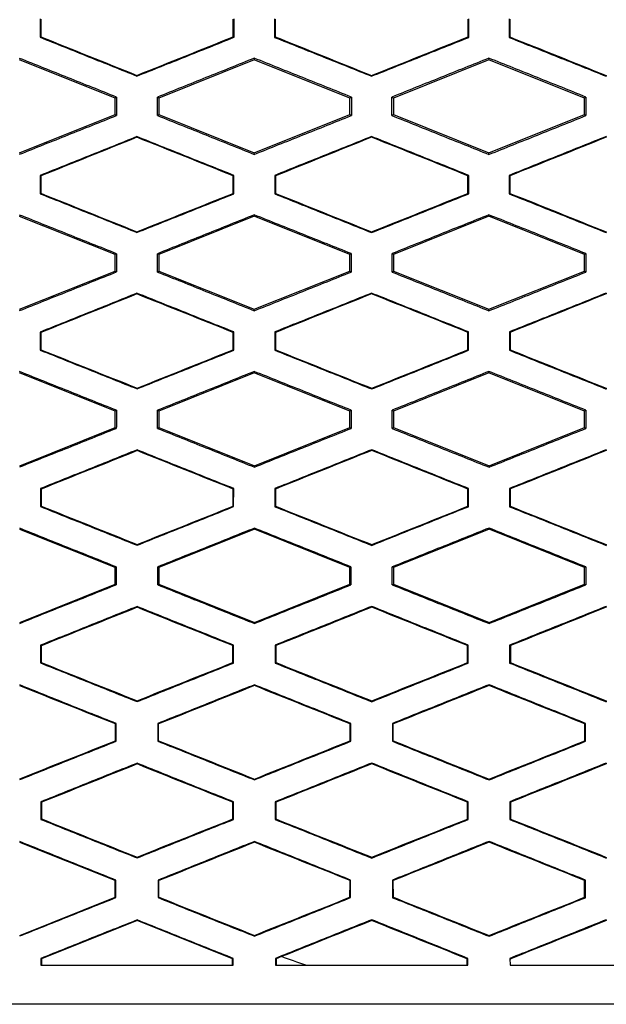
# Model space of a CAD drawing. Header units: millimetres. Extents: x 145 to 933, y -105 to 949.
# Tile 84 of 157: x 642.48 to 649.98, y 422.65 to 435.23. Entities that reach past the tile are written whole.
import ezdxf

# ---------------------------------------------------------------- set-up
doc = ezdxf.new("R2010")
doc.units = ezdxf.units.MM

msp = doc.modelspace()

# ---------------------------------------------------------------- linework, layer by layer
at = {"color": 7, "linetype": 'Continuous', "lineweight": 25}
for p, q in [((642.746, 435.241), (642.746, 435.007)), ((645.225, 435.006), (645.225, 435.243)), ((645.744, 435.243), (645.744, 435.005)), ((648.226, 435.005), (648.226, 435.243)), ((648.743, 435.243), (648.743, 435.005)), ((642.746, 435.007), (642.754, 435.013)), ((645.225, 435.006), (645.216, 435.012)), ((645.744, 435.005), (645.753, 435.011)), ((648.226, 435.005), (648.217, 435.011)), ((648.743, 435.005), (648.752, 435.011)), ((643.706, 434.23), (642.484, 434.718)), ((645.484, 434.719), (644.263, 434.23)), ((645.484, 434.739), (645.484, 434.719)), ((646.706, 434.23), (645.484, 434.719)), ((648.484, 434.719), (647.263, 434.23)), ((648.484, 434.74), (648.484, 434.719)), ((649.706, 434.23), (648.484, 434.719)), ((643.984, 434.511), (643.984, 434.52)), ((646.984, 434.509), (646.984, 434.518)), ((649.984, 434.518), (649.984, 434.509)), ((643.723, 434.242), (643.706, 434.23)), ((643.706, 434.018), (643.706, 434.23)), ((644.263, 434.23), (644.245, 434.242)), ((644.263, 434.23), (644.263, 434.018)), ((646.725, 434.243), (646.706, 434.23)), ((646.706, 434.018), (646.706, 434.23)), ((647.263, 434.23), (647.244, 434.243)), ((647.263, 434.23), (647.263, 434.018)), ((649.725, 434.243), (649.706, 434.23)), ((649.706, 434.018), (649.706, 434.23)), ((642.484, 433.53), (643.706, 434.018)), ((643.706, 434.018), (643.723, 434.007)), ((644.245, 434.006), (644.263, 434.018)), ((644.263, 434.018), (645.484, 433.53)), ((645.484, 433.53), (646.706, 434.018)), ((646.706, 434.018), (646.725, 434.006)), ((647.244, 434.006), (647.263, 434.018)), ((647.263, 434.018), (648.484, 433.53)), ((648.484, 433.53), (649.706, 434.018)), ((649.706, 434.018), (649.725, 434.005)), ((643.984, 433.737), (643.984, 433.728)), ((646.984, 433.738), (646.984, 433.729)), ((649.984, 433.739), (649.984, 433.73)), ((645.484, 433.51), (645.484, 433.53)), ((648.484, 433.509), (648.484, 433.53)), ((642.747, 433.241), (642.747, 433.007)), ((642.756, 433.235), (642.747, 433.241)), ((645.224, 433.242), (645.215, 433.236)), ((645.224, 433.006), (645.224, 433.242)), ((645.745, 433.242), (645.745, 433.006)), ((645.754, 433.236), (645.745, 433.242)), ((648.225, 433.242), (648.216, 433.236)), ((648.225, 433.006), (648.225, 433.242)), ((648.744, 433.242), (648.744, 433.006)), ((648.744, 433.242), (648.753, 433.237)), ((642.747, 433.007), (642.756, 433.013)), ((645.224, 433.006), (645.215, 433.012)), ((645.745, 433.006), (645.754, 433.012)), ((648.225, 433.006), (648.216, 433.012)), ((648.744, 433.006), (648.753, 433.012)), ((643.706, 432.23), (642.484, 432.718)), ((645.484, 432.719), (644.263, 432.23)), ((645.484, 432.737), (645.484, 432.719)), ((646.706, 432.23), (645.484, 432.719)), ((648.484, 432.719), (647.263, 432.23)), ((648.484, 432.738), (648.484, 432.719)), ((649.706, 432.23), (648.484, 432.719)), ((643.984, 432.512), (643.984, 432.521)), ((646.984, 432.51), (646.984, 432.52)), ((649.984, 432.519), (649.984, 432.51)), ((643.722, 432.241), (643.706, 432.23)), ((643.706, 432.018), (643.706, 432.23)), ((644.263, 432.23), (644.247, 432.241)), ((644.263, 432.23), (644.263, 432.018)), ((646.724, 432.242), (646.706, 432.23)), ((646.706, 432.018), (646.706, 432.23)), ((647.263, 432.23), (647.245, 432.242)), ((647.263, 432.23), (647.263, 432.018)), ((649.724, 432.242), (649.706, 432.23)), ((649.706, 432.018), (649.706, 432.23)), ((642.484, 431.53), (643.706, 432.018)), ((643.706, 432.018), (643.722, 432.008)), ((644.247, 432.007), (644.263, 432.018)), ((644.263, 432.018), (645.484, 431.53)), ((645.484, 431.53), (646.706, 432.018)), ((646.706, 432.018), (646.723, 432.007)), ((647.245, 432.006), (647.263, 432.018)), ((647.263, 432.018), (648.484, 431.53)), ((648.484, 431.53), (649.706, 432.018)), ((649.706, 432.018), (649.724, 432.006)), ((643.984, 431.736), (643.984, 431.726)), ((646.984, 431.737), (646.984, 431.728)), ((649.984, 431.738), (649.984, 431.728)), ((645.484, 431.512), (645.484, 431.53)), ((648.484, 431.511), (648.484, 431.53)), ((642.748, 431.24), (642.748, 431.008)), ((642.757, 431.234), (642.748, 431.24)), ((645.222, 431.241), (645.214, 431.235)), ((645.222, 431.007), (645.222, 431.241)), ((645.746, 431.241), (645.747, 431.007)), ((645.755, 431.235), (645.746, 431.241)), ((648.223, 431.241), (648.215, 431.236)), ((648.223, 431.007), (648.223, 431.241)), ((648.746, 431.242), (648.746, 431.007)), ((648.746, 431.242), (648.754, 431.236)), ((642.748, 431.008), (642.757, 431.014)), ((645.222, 431.007), (645.213, 431.013)), ((645.747, 431.007), (645.755, 431.013)), ((648.223, 431.007), (648.214, 431.013)), ((648.746, 431.007), (648.755, 431.013)), ((643.706, 430.23), (642.484, 430.718)), ((645.484, 430.719), (644.263, 430.23)), ((645.484, 430.736), (645.484, 430.719)), ((646.706, 430.23), (645.484, 430.719)), ((648.484, 430.719), (647.263, 430.23)), ((648.484, 430.737), (648.484, 430.719)), ((649.706, 430.23), (648.484, 430.719)), ((643.985, 430.514), (643.985, 430.523)), ((646.985, 430.512), (646.985, 430.521)), ((649.985, 430.521), (649.985, 430.512)), ((643.721, 430.24), (643.706, 430.23)), ((643.706, 430.018), (643.706, 430.23)), ((644.263, 430.23), (644.248, 430.24)), ((644.263, 430.23), (644.263, 430.018)), ((646.722, 430.241), (646.706, 430.23)), ((646.706, 430.018), (646.706, 430.23)), ((647.263, 430.23), (647.247, 430.241)), ((647.263, 430.23), (647.263, 430.018)), ((649.723, 430.241), (649.706, 430.23)), ((649.706, 430.018), (649.706, 430.23)), ((642.485, 429.53), (643.706, 430.018)), ((643.706, 430.018), (643.72, 430.009)), ((644.248, 430.008), (644.263, 430.018)), ((644.263, 430.018), (645.485, 429.53)), ((645.485, 429.53), (646.706, 430.018)), ((646.706, 430.018), (646.722, 430.008)), ((647.247, 430.007), (647.263, 430.018)), ((647.263, 430.018), (648.485, 429.53)), ((648.485, 429.53), (649.706, 430.018)), ((649.706, 430.018), (649.722, 430.007)), ((643.985, 429.734), (643.985, 429.724)), ((646.985, 429.735), (646.985, 429.726)), ((649.985, 429.736), (649.985, 429.726)), ((645.485, 429.514), (645.485, 429.53)), ((648.485, 429.513), (648.485, 429.53)), ((642.75, 429.239), (642.75, 429.01)), ((642.759, 429.233), (642.75, 429.239)), ((645.221, 429.24), (645.212, 429.234)), ((645.22, 429.009), (645.221, 429.24)), ((645.748, 429.24), (645.748, 429.008)), ((645.757, 429.234), (645.748, 429.24)), ((648.222, 429.24), (648.213, 429.234)), ((648.221, 429.008), (648.222, 429.24)), ((648.747, 429.24), (648.748, 429.008)), ((648.747, 429.24), (648.756, 429.235)), ((642.75, 429.01), (642.759, 429.015)), ((645.22, 429.009), (645.212, 429.014)), ((645.748, 429.008), (645.757, 429.014)), ((648.221, 429.008), (648.213, 429.014)), ((648.748, 429.008), (648.756, 429.014)), ((643.706, 428.23), (642.485, 428.718)), ((645.485, 428.719), (644.263, 428.23)), ((645.485, 428.734), (645.485, 428.719)), ((646.706, 428.23), (645.485, 428.719)), ((648.485, 428.719), (647.263, 428.23)), ((648.485, 428.735), (648.485, 428.719)), ((649.706, 428.23), (648.485, 428.719)), ((643.985, 428.515), (643.985, 428.525)), ((646.985, 428.514), (646.985, 428.523)), ((649.985, 428.523), (649.985, 428.513)), ((643.719, 428.238), (643.706, 428.23)), ((643.706, 428.018), (643.706, 428.23)), ((644.263, 428.23), (644.25, 428.239)), ((644.263, 428.23), (644.263, 428.018)), ((646.72, 428.24), (646.706, 428.23)), ((646.706, 428.018), (646.706, 428.23)), ((647.263, 428.23), (647.249, 428.24)), ((647.263, 428.23), (647.263, 428.018)), ((649.721, 428.24), (649.706, 428.23)), ((649.706, 428.018), (649.706, 428.23)), ((642.485, 427.53), (643.706, 428.018)), ((643.706, 428.018), (643.719, 428.01)), ((644.25, 428.01), (644.263, 428.018)), ((644.263, 428.018), (645.485, 427.53)), ((645.485, 427.53), (646.706, 428.018)), ((646.706, 428.018), (646.72, 428.009)), ((647.249, 428.009), (647.263, 428.018)), ((647.263, 428.018), (648.485, 427.53)), ((648.485, 427.53), (649.706, 428.018)), ((649.706, 428.018), (649.721, 428.008)), ((643.985, 427.732), (643.985, 427.722)), ((646.985, 427.733), (646.985, 427.724)), ((649.985, 427.734), (649.985, 427.725)), ((645.485, 427.516), (645.485, 427.53)), ((648.485, 427.515), (648.485, 427.53)), ((642.752, 427.237), (642.752, 427.011)), ((642.76, 427.231), (642.752, 427.237)), ((645.219, 427.238), (645.21, 427.232)), ((645.219, 427.01), (645.219, 427.238)), ((645.75, 427.239), (645.75, 427.01)), ((645.759, 427.233), (645.75, 427.239)), ((648.22, 427.239), (648.211, 427.233)), ((648.22, 427.009), (648.22, 427.239)), ((648.749, 427.239), (648.749, 427.009)), ((648.749, 427.239), (648.758, 427.233)), ((642.752, 427.011), (642.761, 427.017)), ((645.219, 427.01), (645.21, 427.016)), ((645.75, 427.01), (645.759, 427.016)), ((648.22, 427.009), (648.211, 427.015)), ((648.749, 427.009), (648.758, 427.015)), ((645.485, 426.732), (645.485, 426.722)), ((648.485, 426.733), (648.485, 426.723)), ((643.985, 426.517), (643.985, 426.527)), ((646.985, 426.516), (646.985, 426.525)), ((649.985, 426.525), (649.985, 426.515)), ((643.717, 426.237), (643.708, 426.231)), ((643.717, 426.011), (643.717, 426.237)), ((644.252, 426.237), (644.252, 426.011)), ((644.252, 426.237), (644.26, 426.231)), ((644.261, 426.017), (644.26, 426.231)), ((646.719, 426.238), (646.71, 426.232)), ((646.718, 426.01), (646.719, 426.238)), ((647.25, 426.238), (647.251, 426.01)), ((647.25, 426.238), (647.259, 426.232)), ((647.259, 426.016), (647.259, 426.232)), ((649.719, 426.239), (649.71, 426.233)), ((649.719, 426.01), (649.719, 426.239)), ((643.717, 426.011), (643.708, 426.017)), ((644.261, 426.017), (644.252, 426.011)), ((646.718, 426.01), (646.71, 426.016)), ((647.259, 426.016), (647.251, 426.01)), ((649.719, 426.01), (649.71, 426.016)), ((643.985, 425.73), (643.985, 425.72)), ((646.985, 425.731), (646.985, 425.722)), ((649.985, 425.732), (649.985, 425.722)), ((645.485, 425.518), (645.485, 425.527)), ((648.485, 425.517), (648.485, 425.526)), ((642.754, 425.236), (642.754, 425.012)), ((642.763, 425.23), (642.754, 425.236)), ((645.217, 425.237), (645.208, 425.231)), ((645.217, 425.011), (645.217, 425.237)), ((645.752, 425.237), (645.752, 425.011)), ((645.761, 425.231), (645.752, 425.237)), ((648.218, 425.238), (648.209, 425.232)), ((648.218, 425.011), (648.218, 425.238)), ((648.751, 425.238), (648.751, 425.01)), ((648.751, 425.238), (648.76, 425.232)), ((642.754, 425.012), (642.763, 425.018)), ((645.217, 425.011), (645.208, 425.017)), ((645.752, 425.011), (645.761, 425.017)), ((648.218, 425.011), (648.209, 425.016)), ((648.751, 425.01), (648.76, 425.016)), ((643.706, 424.23), (642.485, 424.718)), ((645.485, 424.73), (645.485, 424.72)), ((648.485, 424.731), (648.485, 424.721)), ((643.985, 424.52), (643.985, 424.529)), ((646.985, 424.518), (646.985, 424.528)), ((649.985, 424.527), (649.985, 424.518)), ((643.715, 424.236), (643.706, 424.23)), ((643.706, 424.018), (643.706, 424.23)), ((643.715, 424.012), (643.715, 424.236)), ((644.254, 424.236), (644.254, 424.012)), ((644.254, 424.236), (644.263, 424.23)), ((644.263, 424.018), (644.263, 424.23)), ((646.716, 424.237), (646.708, 424.231)), ((646.716, 424.012), (646.716, 424.237)), ((647.253, 424.237), (647.253, 424.011)), ((647.253, 424.237), (647.261, 424.231)), ((647.262, 424.017), (647.261, 424.231)), ((649.717, 424.237), (649.708, 424.231)), ((649.717, 424.011), (649.717, 424.237)), ((642.485, 423.53), (643.706, 424.018)), ((643.715, 424.012), (643.706, 424.018)), ((644.263, 424.018), (644.254, 424.012)), ((646.716, 424.012), (646.707, 424.017)), ((647.262, 424.017), (647.253, 424.011)), ((649.717, 424.011), (649.708, 424.017)), ((643.985, 423.718), (642.763, 423.23)), ((643.985, 423.727), (643.985, 423.718)), ((645.206, 423.23), (643.985, 423.718)), ((646.985, 423.729), (646.985, 423.72)), ((649.985, 423.729), (649.985, 423.72)), ((645.485, 423.52), (645.485, 423.529)), ((648.485, 423.519), (648.485, 423.528)), ((642.756, 423.234), (642.756, 423.149)), ((642.756, 423.234), (642.763, 423.23)), ((642.763, 423.23), (642.763, 423.149)), ((645.215, 423.236), (645.206, 423.23)), ((645.206, 423.149), (645.206, 423.23)), ((645.215, 423.149), (645.215, 423.236)), ((645.754, 423.236), (645.754, 423.149)), ((645.754, 423.236), (645.763, 423.23)), ((645.832, 423.258), (645.763, 423.23)), ((645.763, 423.23), (645.763, 423.149)), ((648.216, 423.236), (648.207, 423.23)), ((648.207, 423.149), (648.207, 423.23)), ((648.216, 423.149), (648.216, 423.236)), ((648.753, 423.236), (648.754, 423.149)), ((648.753, 423.236), (648.762, 423.23))]:
    msp.add_line(p, q, dxfattribs=at)
for points in [[(642.754, 435.236), (642.754, 435.161), (642.754, 435.087), (642.754, 435.013)], [(645.216, 435.012), (645.216, 435.087), (645.216, 435.162), (645.216, 435.237)], [(645.753, 435.237), (645.753, 435.162), (645.753, 435.087), (645.753, 435.011)], [(648.217, 435.011), (648.217, 435.086), (648.217, 435.162), (648.217, 435.237)], [(648.752, 435.237), (648.752, 435.162), (648.752, 435.086), (648.752, 435.011)], [(642.754, 435.013), (643.164, 434.848), (643.574, 434.684), (643.984, 434.52)], [(643.984, 434.52), (644.395, 434.684), (644.805, 434.848), (645.216, 435.012)], [(645.753, 435.011), (646.163, 434.847), (646.574, 434.683), (646.984, 434.518)], [(646.984, 434.518), (647.395, 434.683), (647.806, 434.847), (648.217, 435.011)], [(648.752, 435.011), (649.163, 434.847), (649.574, 434.682), (649.984, 434.518)], [(649.985, 434.518), (649.985, 434.518), (649.985, 434.518), (649.984, 434.518)], [(643.723, 434.242), (643.723, 434.163), (643.723, 434.085), (643.723, 434.007)], [(644.245, 434.006), (644.245, 434.085), (644.245, 434.163), (644.245, 434.242)], [(646.725, 434.243), (646.725, 434.164), (646.725, 434.085), (646.725, 434.006)], [(647.244, 434.006), (647.244, 434.085), (647.244, 434.164), (647.244, 434.243)], [(649.725, 434.243), (649.725, 434.164), (649.725, 434.085), (649.725, 434.005)], [(643.984, 433.728), (643.575, 433.563), (643.165, 433.399), (642.756, 433.235)], [(645.215, 433.236), (644.805, 433.4), (644.395, 433.564), (643.984, 433.728)], [(646.984, 433.729), (646.574, 433.565), (646.164, 433.4), (645.754, 433.236)], [(648.216, 433.236), (647.805, 433.401), (647.395, 433.565), (646.984, 433.729)], [(649.984, 433.73), (649.574, 433.565), (649.163, 433.401), (648.753, 433.237)], [(649.984, 433.73), (649.985, 433.73), (649.985, 433.729), (649.985, 433.729)], [(642.756, 433.235), (642.756, 433.161), (642.756, 433.087), (642.756, 433.013)], [(645.215, 433.012), (645.215, 433.087), (645.215, 433.161), (645.215, 433.236)], [(645.754, 433.236), (645.754, 433.161), (645.754, 433.087), (645.754, 433.012)], [(648.216, 433.012), (648.216, 433.087), (648.216, 433.162), (648.216, 433.236)], [(648.753, 433.237), (648.753, 433.162), (648.753, 433.087), (648.753, 433.012)], [(642.756, 433.013), (643.165, 432.849), (643.575, 432.685), (643.984, 432.521)], [(643.984, 432.521), (644.395, 432.685), (644.805, 432.849), (645.215, 433.012)], [(645.754, 433.012), (646.164, 432.848), (646.574, 432.684), (646.984, 432.52)], [(646.984, 432.52), (647.395, 432.684), (647.805, 432.848), (648.216, 433.012)], [(648.753, 433.012), (649.164, 432.848), (649.574, 432.684), (649.984, 432.519)], [(649.985, 432.52), (649.985, 432.52), (649.985, 432.519), (649.984, 432.519)], [(643.722, 432.241), (643.722, 432.163), (643.722, 432.085), (643.722, 432.008)], [(644.247, 432.007), (644.247, 432.085), (644.247, 432.163), (644.247, 432.241)], [(646.724, 432.242), (646.724, 432.163), (646.724, 432.085), (646.723, 432.007)], [(647.245, 432.006), (647.245, 432.085), (647.245, 432.163), (647.245, 432.242)], [(649.724, 432.242), (649.724, 432.163), (649.724, 432.085), (649.724, 432.006)], [(643.984, 431.726), (643.575, 431.562), (643.166, 431.398), (642.757, 431.234)], [(645.214, 431.235), (644.804, 431.399), (644.394, 431.562), (643.984, 431.726)], [(646.984, 431.728), (646.575, 431.563), (646.165, 431.399), (645.755, 431.235)], [(648.215, 431.236), (647.804, 431.4), (647.394, 431.564), (646.984, 431.728)], [(649.984, 431.728), (649.574, 431.564), (649.164, 431.4), (648.754, 431.236)], [(649.984, 431.728), (649.985, 431.728), (649.985, 431.728), (649.985, 431.728)], [(642.757, 431.234), (642.757, 431.161), (642.757, 431.087), (642.757, 431.014)], [(645.213, 431.013), (645.213, 431.087), (645.213, 431.161), (645.214, 431.235)], [(645.755, 431.235), (645.755, 431.161), (645.755, 431.087), (645.755, 431.013)], [(648.214, 431.013), (648.214, 431.087), (648.214, 431.161), (648.215, 431.236)], [(648.754, 431.236), (648.754, 431.161), (648.755, 431.087), (648.755, 431.013)], [(642.757, 431.014), (643.166, 430.851), (643.575, 430.687), (643.985, 430.523)], [(643.985, 430.523), (644.394, 430.686), (644.804, 430.85), (645.213, 431.013)], [(645.755, 431.013), (646.165, 430.849), (646.575, 430.685), (646.985, 430.521)], [(646.985, 430.521), (647.394, 430.685), (647.804, 430.849), (648.214, 431.013)], [(648.755, 431.013), (649.165, 430.849), (649.575, 430.685), (649.985, 430.521)], [(649.985, 430.521), (649.985, 430.521), (649.985, 430.521), (649.985, 430.521)], [(643.721, 430.24), (643.721, 430.163), (643.721, 430.086), (643.72, 430.009)], [(644.248, 430.008), (644.248, 430.086), (644.248, 430.163), (644.248, 430.24)], [(646.722, 430.241), (646.722, 430.163), (646.722, 430.085), (646.722, 430.008)], [(647.247, 430.008), (647.247, 430.085), (647.247, 430.163), (647.247, 430.241)], [(649.723, 430.241), (649.723, 430.163), (649.723, 430.085), (649.722, 430.007)], [(643.985, 429.724), (643.576, 429.56), (643.167, 429.397), (642.759, 429.233)], [(645.212, 429.234), (644.803, 429.397), (644.394, 429.561), (643.985, 429.724)], [(646.985, 429.726), (646.575, 429.562), (646.166, 429.398), (645.757, 429.234)], [(648.213, 429.234), (647.803, 429.398), (647.394, 429.562), (646.985, 429.726)], [(649.985, 429.726), (649.575, 429.562), (649.166, 429.398), (648.756, 429.235)], [(649.985, 429.726), (649.985, 429.726), (649.985, 429.726), (649.985, 429.726)], [(642.759, 429.233), (642.759, 429.16), (642.759, 429.088), (642.759, 429.015)], [(645.212, 429.014), (645.212, 429.088), (645.212, 429.161), (645.212, 429.234)], [(645.757, 429.234), (645.757, 429.161), (645.757, 429.087), (645.757, 429.014)], [(648.213, 429.014), (648.213, 429.087), (648.213, 429.161), (648.213, 429.234)], [(648.756, 429.235), (648.756, 429.161), (648.756, 429.087), (648.756, 429.014)], [(642.759, 429.015), (643.167, 428.852), (643.576, 428.688), (643.985, 428.525)], [(643.985, 428.525), (644.394, 428.688), (644.803, 428.851), (645.212, 429.014)], [(645.757, 429.014), (646.166, 428.851), (646.575, 428.687), (646.985, 428.523)], [(646.985, 428.523), (647.394, 428.687), (647.803, 428.85), (648.213, 429.014)], [(648.756, 429.014), (649.166, 428.85), (649.575, 428.686), (649.985, 428.523)], [(649.985, 428.523), (649.985, 428.523), (649.985, 428.523), (649.985, 428.523)], [(643.719, 428.239), (643.719, 428.162), (643.719, 428.086), (643.719, 428.01)], [(644.25, 428.01), (644.25, 428.086), (644.25, 428.162), (644.25, 428.239)], [(646.72, 428.24), (646.72, 428.163), (646.72, 428.086), (646.72, 428.009)], [(647.249, 428.009), (647.249, 428.086), (647.249, 428.163), (647.249, 428.24)], [(649.721, 428.24), (649.721, 428.163), (649.721, 428.086), (649.721, 428.008)], [(643.985, 427.722), (643.576, 427.559), (643.168, 427.395), (642.76, 427.231)], [(645.21, 427.232), (644.802, 427.396), (644.393, 427.559), (643.985, 427.722)], [(646.985, 427.724), (646.576, 427.56), (646.167, 427.396), (645.759, 427.233)], [(648.211, 427.233), (647.802, 427.397), (647.393, 427.56), (646.985, 427.724)], [(649.985, 427.725), (649.576, 427.561), (649.167, 427.397), (648.758, 427.233)], [(649.985, 427.725), (649.985, 427.724), (649.985, 427.724), (649.985, 427.724)], [(642.76, 427.231), (642.761, 427.16), (642.761, 427.088), (642.761, 427.017)], [(645.21, 427.016), (645.21, 427.088), (645.21, 427.16), (645.21, 427.232)], [(645.759, 427.233), (645.759, 427.16), (645.759, 427.088), (645.759, 427.016)], [(648.211, 427.015), (648.211, 427.088), (648.211, 427.16), (648.211, 427.233)], [(648.758, 427.233), (648.758, 427.161), (648.758, 427.088), (648.758, 427.015)], [(642.761, 427.017), (643.169, 426.853), (643.577, 426.69), (643.985, 426.527)], [(643.985, 426.527), (644.393, 426.69), (644.801, 426.853), (645.21, 427.016)], [(645.759, 427.016), (646.167, 426.852), (646.576, 426.689), (646.985, 426.525)], [(646.985, 426.525), (647.393, 426.689), (647.802, 426.852), (648.211, 427.015)], [(648.758, 427.015), (649.167, 426.852), (649.576, 426.688), (649.985, 426.525)], [(643.708, 426.231), (643.3, 426.394), (642.892, 426.557), (642.485, 426.72)], [(645.485, 426.722), (645.076, 426.559), (644.668, 426.395), (644.26, 426.231)], [(646.71, 426.232), (646.301, 426.396), (645.893, 426.559), (645.485, 426.722)], [(648.485, 426.723), (648.076, 426.56), (647.668, 426.396), (647.259, 426.232)], [(649.71, 426.233), (649.302, 426.396), (648.893, 426.56), (648.485, 426.723)], [(649.985, 426.525), (649.985, 426.525), (649.985, 426.525), (649.985, 426.525)], [(643.708, 426.017), (643.708, 426.088), (643.708, 426.16), (643.708, 426.231)], [(646.71, 426.016), (646.71, 426.088), (646.71, 426.16), (646.71, 426.232)], [(649.71, 426.016), (649.71, 426.088), (649.71, 426.16), (649.71, 426.233)], [(642.485, 425.529), (642.892, 425.692), (643.3, 425.854), (643.708, 426.017)], [(644.261, 426.017), (644.669, 425.854), (645.077, 425.69), (645.485, 425.527)], [(645.485, 425.527), (645.893, 425.69), (646.301, 425.853), (646.71, 426.016)], [(647.259, 426.016), (647.668, 425.853), (648.076, 425.689), (648.485, 425.526)], [(648.485, 425.526), (648.893, 425.689), (649.302, 425.852), (649.71, 426.016)], [(643.985, 425.72), (643.577, 425.557), (643.17, 425.393), (642.763, 425.23)], [(645.208, 425.231), (644.8, 425.394), (644.392, 425.557), (643.985, 425.72)], [(646.985, 425.722), (646.577, 425.558), (646.169, 425.395), (645.761, 425.231)], [(648.209, 425.232), (647.801, 425.395), (647.393, 425.559), (646.985, 425.722)], [(649.985, 425.722), (649.576, 425.559), (649.168, 425.395), (648.76, 425.232)], [(649.985, 425.722), (649.985, 425.722), (649.985, 425.722), (649.985, 425.722)], [(642.763, 425.23), (642.763, 425.159), (642.763, 425.089), (642.763, 425.018)], [(645.208, 425.017), (645.208, 425.088), (645.208, 425.16), (645.208, 425.231)], [(645.761, 425.231), (645.761, 425.16), (645.761, 425.088), (645.761, 425.017)], [(648.209, 425.016), (648.209, 425.088), (648.209, 425.16), (648.209, 425.232)], [(648.76, 425.232), (648.76, 425.16), (648.76, 425.088), (648.76, 425.016)], [(642.763, 425.018), (643.17, 424.855), (643.577, 424.692), (643.985, 424.529)], [(643.985, 424.529), (644.392, 424.692), (644.8, 424.854), (645.208, 425.017)], [(645.761, 425.017), (646.169, 424.854), (646.577, 424.691), (646.985, 424.528)], [(646.985, 424.528), (647.393, 424.691), (647.801, 424.853), (648.209, 425.016)], [(648.76, 425.016), (649.168, 424.853), (649.576, 424.69), (649.985, 424.527)], [(645.485, 424.72), (645.077, 424.557), (644.67, 424.393), (644.263, 424.23)], [(646.708, 424.231), (646.3, 424.394), (645.892, 424.557), (645.485, 424.72)], [(648.485, 424.721), (648.077, 424.558), (647.669, 424.394), (647.261, 424.231)], [(649.708, 424.231), (649.3, 424.395), (648.892, 424.558), (648.485, 424.721)], [(649.985, 424.527), (649.985, 424.527), (649.985, 424.527), (649.985, 424.527)], [(646.707, 424.017), (646.708, 424.089), (646.708, 424.16), (646.708, 424.231)], [(649.708, 424.017), (649.708, 424.089), (649.708, 424.16), (649.708, 424.231)], [(644.263, 424.018), (644.67, 423.855), (645.077, 423.692), (645.485, 423.529)], [(645.485, 423.529), (645.892, 423.692), (646.3, 423.855), (646.707, 424.017)], [(647.262, 424.017), (647.669, 423.854), (648.077, 423.691), (648.485, 423.528)], [(648.485, 423.528), (648.892, 423.691), (649.3, 423.854), (649.708, 424.017)], [(646.985, 423.72), (646.6, 423.566), (646.216, 423.412), (645.832, 423.258)], [(648.207, 423.23), (647.799, 423.393), (647.392, 423.556), (646.985, 423.72)], [(649.985, 423.72), (649.577, 423.557), (649.17, 423.394), (648.762, 423.23)], [(649.985, 423.72), (649.985, 423.72), (649.985, 423.72), (649.985, 423.72)], [(646.143, 423.149), (646.039, 423.184), (645.935, 423.22), (645.832, 423.258)], [(660.186, 422.649), (653.382, 422.649), (646.59, 422.649), (639.785, 422.649)]]:
    msp.add_open_spline(points, degree=3, dxfattribs=at)
for points, knots in [([(642.746, 435.007), (642.952, 434.924), (643.365, 434.758), (643.778, 434.593), (643.984, 434.511)], [0, 0, 0, 0, 0.500431, 1, 1, 1, 1]), ([(643.984, 434.511), (644.191, 434.593), (644.605, 434.758), (645.018, 434.923), (645.225, 435.006)], [0, 0, 0, 0, 0.500458, 1, 1, 1, 1]), ([(645.744, 435.005), (645.951, 434.923), (646.364, 434.757), (646.778, 434.592), (646.984, 434.509)], [0, 0, 0, 0, 0.500295, 1, 1, 1, 1]), ([(646.984, 434.509), (647.191, 434.592), (647.605, 434.757), (648.019, 434.922), (648.226, 435.005)], [0, 0, 0, 0, 0.500272, 1, 1, 1, 1]), ([(648.743, 435.005), (648.949, 434.922), (649.363, 434.757), (649.777, 434.591), (649.985, 434.508)], [0, 0, 0, 0, 0.498481, 1, 1, 1, 1]), ([(643.723, 434.242), (643.517, 434.324), (643.104, 434.489), (642.691, 434.654), (642.484, 434.737)], [0, 0, 0, 0, 0.499572, 1, 1, 1, 1]), ([(645.484, 434.739), (645.278, 434.656), (644.865, 434.49), (644.452, 434.325), (644.245, 434.242)], [0, 0, 0, 0, 0.4995461, 1, 1, 1, 1]), ([(646.725, 434.243), (646.518, 434.325), (646.105, 434.491), (645.691, 434.656), (645.484, 434.739)], [0, 0, 0, 0, 0.499697, 1, 1, 1, 1]), ([(648.484, 434.74), (648.278, 434.657), (647.864, 434.491), (647.451, 434.326), (647.244, 434.243)], [0, 0, 0, 0, 0.499742, 1, 1, 1, 1]), ([(649.725, 434.243), (649.519, 434.326), (649.105, 434.491), (648.691, 434.657), (648.484, 434.74)], [0, 0, 0, 0, 0.49994, 1, 1, 1, 1]), ([(642.484, 433.512), (642.691, 433.595), (643.104, 433.759), (643.517, 433.924), (643.723, 434.007)], [0, 0, 0, 0, 0.5005143, 1, 1, 1, 1]), ([(644.245, 434.006), (644.452, 433.924), (644.865, 433.758), (645.278, 433.593), (645.484, 433.51)], [0, 0, 0, 0, 0.500371, 1, 1, 1, 1]), ([(645.484, 433.51), (645.691, 433.593), (646.105, 433.758), (646.518, 433.923), (646.725, 434.006)], [0, 0, 0, 0, 0.500387, 1, 1, 1, 1]), ([(647.244, 434.006), (647.451, 433.923), (647.864, 433.757), (648.278, 433.592), (648.484, 433.509)], [0, 0, 0, 0, 0.500176, 1, 1, 1, 1]), ([(648.484, 433.509), (648.691, 433.592), (649.105, 433.757), (649.519, 433.923), (649.725, 434.005)], [0, 0, 0, 0, 0.500143, 1, 1, 1, 1]), ([(643.984, 433.737), (643.778, 433.654), (643.366, 433.489), (642.953, 433.323), (642.747, 433.241)], [0, 0, 0, 0, 0.499484, 1, 1, 1, 1]), ([(645.224, 433.242), (645.017, 433.324), (644.604, 433.489), (644.191, 433.654), (643.984, 433.737)], [0, 0, 0, 0, 0.499625, 1, 1, 1, 1]), ([(646.984, 433.738), (646.778, 433.656), (646.365, 433.49), (645.952, 433.325), (645.745, 433.242)], [0, 0, 0, 0, 0.499622, 1, 1, 1, 1]), ([(648.225, 433.242), (648.018, 433.325), (647.605, 433.49), (647.191, 433.656), (646.984, 433.738)], [0, 0, 0, 0, 0.49981, 1, 1, 1, 1]), ([(649.985, 433.739), (649.778, 433.656), (649.364, 433.491), (648.951, 433.325), (648.744, 433.242)], [0, 0, 0, 0, 0.501144, 1, 1, 1, 1]), ([(642.747, 433.007), (642.953, 432.925), (643.366, 432.76), (643.778, 432.594), (643.984, 432.512)], [0, 0, 0, 0, 0.500418, 1, 1, 1, 1]), ([(643.984, 432.512), (644.191, 432.594), (644.604, 432.759), (645.017, 432.924), (645.224, 433.006)], [0, 0, 0, 0, 0.500473, 1, 1, 1, 1]), ([(645.745, 433.006), (645.952, 432.924), (646.365, 432.758), (646.778, 432.593), (646.984, 432.51)], [0, 0, 0, 0, 0.5002819, 1, 1, 1, 1]), ([(646.984, 432.51), (647.191, 432.593), (647.605, 432.758), (648.018, 432.923), (648.225, 433.006)], [0, 0, 0, 0, 0.500287, 1, 1, 1, 1]), ([(648.744, 433.006), (648.95, 432.923), (649.364, 432.758), (649.777, 432.593), (649.985, 432.51)], [0, 0, 0, 0, 0.4984631, 1, 1, 1, 1]), ([(643.722, 432.241), (643.516, 432.323), (643.103, 432.488), (642.691, 432.653), (642.484, 432.735)], [0, 0, 0, 0, 0.499584, 1, 1, 1, 1]), ([(645.484, 432.737), (645.278, 432.655), (644.866, 432.489), (644.453, 432.324), (644.247, 432.241)], [0, 0, 0, 0, 0.499532, 1, 1, 1, 1]), ([(646.724, 432.242), (646.517, 432.324), (646.104, 432.489), (645.691, 432.655), (645.484, 432.737)], [0, 0, 0, 0, 0.499709, 1, 1, 1, 1]), ([(648.484, 432.738), (648.278, 432.656), (647.865, 432.49), (647.452, 432.325), (647.245, 432.242)], [0, 0, 0, 0, 0.499728, 1, 1, 1, 1]), ([(649.724, 432.242), (649.518, 432.325), (649.104, 432.49), (648.691, 432.656), (648.484, 432.738)], [0, 0, 0, 0, 0.4999529, 1, 1, 1, 1]), ([(642.484, 431.514), (642.691, 431.596), (643.103, 431.761), (643.516, 431.925), (643.722, 432.008)], [0, 0, 0, 0, 0.500527, 1, 1, 1, 1]), ([(644.247, 432.007), (644.453, 431.925), (644.866, 431.76), (645.278, 431.594), (645.484, 431.512)], [0, 0, 0, 0, 0.50036, 1, 1, 1, 1]), ([(645.484, 431.512), (645.691, 431.594), (646.104, 431.759), (646.517, 431.924), (646.723, 432.007)], [0, 0, 0, 0, 0.5004, 1, 1, 1, 1]), ([(647.245, 432.006), (647.452, 431.924), (647.865, 431.759), (648.278, 431.593), (648.484, 431.511)], [0, 0, 0, 0, 0.5001651, 1, 1, 1, 1]), ([(648.484, 431.511), (648.691, 431.593), (649.104, 431.759), (649.517, 431.924), (649.724, 432.006)], [0, 0, 0, 0, 0.500154, 1, 1, 1, 1]), ([(643.984, 431.736), (643.779, 431.653), (643.366, 431.488), (642.954, 431.322), (642.748, 431.24)], [0, 0, 0, 0, 0.499472, 1, 1, 1, 1]), ([(645.222, 431.241), (645.016, 431.323), (644.604, 431.488), (644.191, 431.653), (643.984, 431.736)], [0, 0, 0, 0, 0.499634, 1, 1, 1, 1]), ([(646.984, 431.737), (646.778, 431.654), (646.366, 431.489), (645.953, 431.324), (645.746, 431.241)], [0, 0, 0, 0, 0.49961, 1, 1, 1, 1]), ([(648.223, 431.241), (648.017, 431.324), (647.604, 431.489), (647.191, 431.654), (646.984, 431.737)], [0, 0, 0, 0, 0.499819, 1, 1, 1, 1]), ([(649.985, 431.738), (649.778, 431.655), (649.365, 431.489), (648.952, 431.324), (648.746, 431.242)], [0, 0, 0, 0, 0.501086, 1, 1, 1, 1]), ([(642.748, 431.008), (642.955, 430.926), (643.367, 430.761), (643.779, 430.596), (643.985, 430.514)], [0, 0, 0, 0, 0.500411, 1, 1, 1, 1]), ([(643.985, 430.514), (644.191, 430.596), (644.603, 430.76), (645.016, 430.925), (645.222, 431.007)], [0, 0, 0, 0, 0.500483, 1, 1, 1, 1]), ([(645.747, 431.007), (645.953, 430.925), (646.366, 430.76), (646.778, 430.595), (646.985, 430.512)], [0, 0, 0, 0, 0.500274, 1, 1, 1, 1]), ([(646.985, 430.512), (647.191, 430.595), (647.604, 430.759), (648.017, 430.924), (648.223, 431.007)], [0, 0, 0, 0, 0.5002956, 1, 1, 1, 1]), ([(648.746, 431.007), (648.952, 430.924), (649.365, 430.759), (649.778, 430.594), (649.985, 430.511)], [0, 0, 0, 0, 0.498458, 1, 1, 1, 1]), ([(643.721, 430.24), (643.515, 430.322), (643.103, 430.487), (642.691, 430.651), (642.484, 430.734)], [0, 0, 0, 0, 0.499591, 1, 1, 1, 1]), ([(645.484, 430.736), (645.279, 430.653), (644.866, 430.488), (644.454, 430.323), (644.248, 430.24)], [0, 0, 0, 0, 0.499523, 1, 1, 1, 1]), ([(646.722, 430.241), (646.516, 430.323), (646.103, 430.488), (645.691, 430.653), (645.484, 430.736)], [0, 0, 0, 0, 0.499716, 1, 1, 1, 1]), ([(648.484, 430.737), (648.278, 430.654), (647.866, 430.489), (647.453, 430.323), (647.247, 430.241)], [0, 0, 0, 0, 0.49972, 1, 1, 1, 1]), ([(649.723, 430.241), (649.516, 430.324), (649.104, 430.489), (648.691, 430.654), (648.484, 430.737)], [0, 0, 0, 0, 0.49996, 1, 1, 1, 1]), ([(642.485, 429.516), (642.691, 429.598), (643.103, 429.762), (643.515, 429.926), (643.72, 430.009)], [0, 0, 0, 0, 0.5005345, 1, 1, 1, 1]), ([(644.248, 430.008), (644.454, 429.926), (644.866, 429.761), (645.279, 429.596), (645.485, 429.514)], [0, 0, 0, 0, 0.500356, 1, 1, 1, 1]), ([(645.485, 429.514), (645.691, 429.596), (646.103, 429.761), (646.516, 429.925), (646.722, 430.008)], [0, 0, 0, 0, 0.500406, 1, 1, 1, 1]), ([(647.247, 430.007), (647.453, 429.925), (647.866, 429.76), (648.278, 429.595), (648.485, 429.513)], [0, 0, 0, 0, 0.50016, 1, 1, 1, 1]), ([(648.485, 429.513), (648.691, 429.595), (649.104, 429.76), (649.516, 429.925), (649.722, 430.007)], [0, 0, 0, 0, 0.50016, 1, 1, 1, 1]), ([(643.985, 429.734), (643.779, 429.651), (643.367, 429.486), (642.956, 429.321), (642.75, 429.239)], [0, 0, 0, 0, 0.499466, 1, 1, 1, 1]), ([(645.221, 429.24), (645.015, 429.322), (644.603, 429.487), (644.191, 429.651), (643.985, 429.734)], [0, 0, 0, 0, 0.499638, 1, 1, 1, 1]), ([(646.985, 429.735), (646.779, 429.653), (646.366, 429.488), (645.954, 429.322), (645.748, 429.24)], [0, 0, 0, 0, 0.499605, 1, 1, 1, 1]), ([(648.222, 429.24), (648.016, 429.323), (647.603, 429.488), (647.191, 429.653), (646.985, 429.735)], [0, 0, 0, 0, 0.499823, 1, 1, 1, 1]), ([(649.985, 429.736), (649.778, 429.653), (649.366, 429.488), (648.953, 429.323), (648.747, 429.24)], [0, 0, 0, 0, 0.501027, 1, 1, 1, 1]), ([(642.75, 429.01), (642.956, 428.927), (643.367, 428.762), (643.779, 428.598), (643.985, 428.515)], [0, 0, 0, 0, 0.50041, 1, 1, 1, 1]), ([(643.985, 428.515), (644.191, 428.598), (644.603, 428.762), (645.015, 428.926), (645.22, 429.009)], [0, 0, 0, 0, 0.500487, 1, 1, 1, 1]), ([(645.748, 429.008), (645.954, 428.926), (646.367, 428.761), (646.779, 428.596), (646.985, 428.514)], [0, 0, 0, 0, 0.500273, 1, 1, 1, 1]), ([(646.985, 428.514), (647.191, 428.596), (647.603, 428.761), (648.015, 428.926), (648.221, 429.008)], [0, 0, 0, 0, 0.500299, 1, 1, 1, 1]), ([(648.748, 429.008), (648.953, 428.926), (649.366, 428.761), (649.778, 428.596), (649.985, 428.513)], [0, 0, 0, 0, 0.498462, 1, 1, 1, 1]), ([(643.719, 428.238), (643.513, 428.321), (643.102, 428.485), (642.69, 428.65), (642.485, 428.732)], [0, 0, 0, 0, 0.499591, 1, 1, 1, 1]), ([(645.485, 428.734), (645.279, 428.651), (644.867, 428.486), (644.456, 428.321), (644.25, 428.239)], [0, 0, 0, 0, 0.49952, 1, 1, 1, 1]), ([(646.72, 428.24), (646.515, 428.322), (646.103, 428.487), (645.691, 428.651), (645.485, 428.734)], [0, 0, 0, 0, 0.499717, 1, 1, 1, 1]), ([(648.485, 428.735), (648.279, 428.652), (647.867, 428.487), (647.455, 428.322), (647.249, 428.24)], [0, 0, 0, 0, 0.499718, 1, 1, 1, 1]), ([(649.721, 428.24), (649.515, 428.322), (649.103, 428.487), (648.691, 428.652), (648.485, 428.735)], [0, 0, 0, 0, 0.499962, 1, 1, 1, 1]), ([(642.485, 427.517), (642.69, 427.6), (643.102, 427.764), (643.513, 427.928), (643.719, 428.01)], [0, 0, 0, 0, 0.500536, 1, 1, 1, 1]), ([(644.25, 428.01), (644.456, 427.927), (644.867, 427.762), (645.279, 427.598), (645.485, 427.516)], [0, 0, 0, 0, 0.500358, 1, 1, 1, 1]), ([(645.485, 427.516), (645.691, 427.598), (646.102, 427.762), (646.514, 427.927), (646.72, 428.009)], [0, 0, 0, 0, 0.5004077, 1, 1, 1, 1]), ([(647.249, 428.009), (647.455, 427.926), (647.867, 427.762), (648.279, 427.597), (648.485, 427.515)], [0, 0, 0, 0, 0.500161, 1, 1, 1, 1]), ([(648.485, 427.515), (648.691, 427.597), (649.103, 427.761), (649.515, 427.926), (649.721, 428.008)], [0, 0, 0, 0, 0.50016, 1, 1, 1, 1]), ([(643.985, 427.732), (643.779, 427.65), (643.368, 427.485), (642.957, 427.32), (642.752, 427.237)], [0, 0, 0, 0, 0.499465, 1, 1, 1, 1]), ([(645.219, 427.238), (645.013, 427.321), (644.602, 427.485), (644.19, 427.65), (643.985, 427.732)], [0, 0, 0, 0, 0.4996351, 1, 1, 1, 1]), ([(646.985, 427.733), (646.779, 427.651), (646.367, 427.486), (645.956, 427.321), (645.75, 427.239)], [0, 0, 0, 0, 0.499605, 1, 1, 1, 1]), ([(648.22, 427.239), (648.014, 427.321), (647.602, 427.486), (647.191, 427.651), (646.985, 427.733)], [0, 0, 0, 0, 0.4998214, 1, 1, 1, 1]), ([(649.985, 427.734), (649.779, 427.651), (649.367, 427.487), (648.955, 427.322), (648.749, 427.239)], [0, 0, 0, 0, 0.500972, 1, 1, 1, 1]), ([(642.752, 427.011), (642.958, 426.928), (643.368, 426.764), (643.779, 426.6), (643.985, 426.517)], [0, 0, 0, 0, 0.5004144, 1, 1, 1, 1]), ([(643.985, 426.517), (644.19, 426.599), (644.602, 426.764), (645.013, 426.928), (645.219, 427.01)], [0, 0, 0, 0, 0.5004856, 1, 1, 1, 1]), ([(645.75, 427.01), (645.956, 426.927), (646.367, 426.763), (646.779, 426.598), (646.985, 426.516)], [0, 0, 0, 0, 0.500277, 1, 1, 1, 1]), ([(646.985, 426.516), (647.191, 426.598), (647.602, 426.763), (648.014, 426.927), (648.22, 427.009)], [0, 0, 0, 0, 0.500297, 1, 1, 1, 1]), ([(648.749, 427.009), (648.955, 426.927), (649.367, 426.762), (649.778, 426.598), (649.985, 426.515)], [0, 0, 0, 0, 0.4984695, 1, 1, 1, 1]), ([(643.717, 426.237), (643.512, 426.319), (643.101, 426.483), (642.69, 426.648), (642.485, 426.73)], [0, 0, 0, 0, 0.499584, 1, 1, 1, 1]), ([(645.485, 426.732), (645.279, 426.649), (644.868, 426.485), (644.457, 426.32), (644.252, 426.237)], [0, 0, 0, 0, 0.499522, 1, 1, 1, 1]), ([(646.719, 426.238), (646.513, 426.32), (646.102, 426.485), (645.69, 426.649), (645.485, 426.732)], [0, 0, 0, 0, 0.49971, 1, 1, 1, 1]), ([(648.485, 426.733), (648.279, 426.65), (647.868, 426.486), (647.456, 426.321), (647.25, 426.238)], [0, 0, 0, 0, 0.499721, 1, 1, 1, 1]), ([(649.719, 426.239), (649.513, 426.321), (649.102, 426.486), (648.69, 426.65), (648.485, 426.733)], [0, 0, 0, 0, 0.499957, 1, 1, 1, 1]), ([(642.485, 425.52), (642.69, 425.602), (643.101, 425.765), (643.512, 425.929), (643.717, 426.011)], [0, 0, 0, 0, 0.500532, 1, 1, 1, 1]), ([(644.252, 426.011), (644.458, 425.929), (644.868, 425.764), (645.279, 425.6), (645.485, 425.518)], [0, 0, 0, 0, 0.5003651, 1, 1, 1, 1]), ([(645.485, 425.518), (645.69, 425.6), (646.102, 425.764), (646.513, 425.928), (646.718, 426.01)], [0, 0, 0, 0, 0.500403, 1, 1, 1, 1]), ([(647.251, 426.01), (647.456, 425.928), (647.868, 425.763), (648.279, 425.599), (648.485, 425.517)], [0, 0, 0, 0, 0.500168, 1, 1, 1, 1]), ([(648.485, 425.517), (648.69, 425.599), (649.102, 425.763), (649.513, 425.928), (649.719, 426.01)], [0, 0, 0, 0, 0.500155, 1, 1, 1, 1]), ([(643.985, 425.73), (643.78, 425.648), (643.369, 425.483), (642.959, 425.318), (642.754, 425.236)], [0, 0, 0, 0, 0.499471, 1, 1, 1, 1]), ([(645.217, 425.237), (645.012, 425.319), (644.601, 425.483), (644.19, 425.648), (643.985, 425.73)], [0, 0, 0, 0, 0.499627, 1, 1, 1, 1]), ([(646.985, 425.731), (646.779, 425.649), (646.368, 425.484), (645.958, 425.32), (645.752, 425.237)], [0, 0, 0, 0, 0.49961, 1, 1, 1, 1]), ([(648.218, 425.238), (648.012, 425.32), (647.601, 425.485), (647.19, 425.649), (646.985, 425.731)], [0, 0, 0, 0, 0.499814, 1, 1, 1, 1]), ([(649.985, 425.732), (649.779, 425.649), (649.368, 425.485), (648.956, 425.32), (648.751, 425.238)], [0, 0, 0, 0, 0.5009263, 1, 1, 1, 1]), ([(642.754, 425.012), (642.959, 424.93), (643.369, 424.766), (643.78, 424.602), (643.985, 424.52)], [0, 0, 0, 0, 0.500425, 1, 1, 1, 1]), ([(643.985, 424.52), (644.19, 424.602), (644.601, 424.765), (645.011, 424.929), (645.217, 425.011)], [0, 0, 0, 0, 0.500478, 1, 1, 1, 1]), ([(645.752, 425.011), (645.958, 424.929), (646.369, 424.765), (646.779, 424.6), (646.985, 424.518)], [0, 0, 0, 0, 0.500287, 1, 1, 1, 1]), ([(646.985, 424.518), (647.19, 424.6), (647.601, 424.764), (648.012, 424.928), (648.218, 425.011)], [0, 0, 0, 0, 0.500289, 1, 1, 1, 1]), ([(648.751, 425.01), (648.956, 424.929), (649.368, 424.764), (649.779, 424.6), (649.985, 424.518)], [0, 0, 0, 0, 0.498474, 1, 1, 1, 1]), ([(643.715, 424.236), (643.51, 424.318), (643.1, 424.482), (642.69, 424.646), (642.485, 424.728)], [0, 0, 0, 0, 0.499572, 1, 1, 1, 1]), ([(645.485, 424.73), (645.28, 424.647), (644.869, 424.483), (644.459, 424.318), (644.254, 424.236)], [0, 0, 0, 0, 0.499531, 1, 1, 1, 1]), ([(646.716, 424.237), (646.511, 424.319), (646.101, 424.483), (645.69, 424.647), (645.485, 424.73)], [0, 0, 0, 0, 0.4997, 1, 1, 1, 1]), ([(648.485, 424.731), (648.279, 424.648), (647.869, 424.484), (647.458, 424.319), (647.253, 424.237)], [0, 0, 0, 0, 0.49973, 1, 1, 1, 1]), ([(649.717, 424.237), (649.512, 424.319), (649.101, 424.484), (648.69, 424.648), (648.485, 424.731)], [0, 0, 0, 0, 0.499947, 1, 1, 1, 1]), ([(642.485, 423.522), (642.69, 423.604), (643.1, 423.767), (643.51, 423.931), (643.715, 424.012)], [0, 0, 0, 0, 0.500521, 1, 1, 1, 1]), ([(644.254, 424.012), (644.459, 423.93), (644.87, 423.766), (645.28, 423.602), (645.485, 423.52)], [0, 0, 0, 0, 0.500378, 1, 1, 1, 1]), ([(645.485, 423.52), (645.69, 423.602), (646.1, 423.766), (646.511, 423.93), (646.716, 424.012)], [0, 0, 0, 0, 0.500392, 1, 1, 1, 1]), ([(647.253, 424.011), (647.458, 423.929), (647.869, 423.765), (648.279, 423.601), (648.485, 423.519)], [0, 0, 0, 0, 0.50018, 1, 1, 1, 1]), ([(648.485, 423.519), (648.69, 423.601), (649.101, 423.765), (649.511, 423.929), (649.717, 424.011)], [0, 0, 0, 0, 0.500144, 1, 1, 1, 1]), ([(643.985, 423.727), (643.78, 423.645), (643.37, 423.481), (642.961, 423.317), (642.756, 423.234)], [0, 0, 0, 0, 0.4994826, 1, 1, 1, 1]), ([(645.215, 423.236), (645.01, 423.317), (644.6, 423.481), (644.19, 423.645), (643.985, 423.727)], [0, 0, 0, 0, 0.499613, 1, 1, 1, 1]), ([(646.985, 423.729), (646.78, 423.647), (646.37, 423.482), (645.959, 423.318), (645.754, 423.236)], [0, 0, 0, 0, 0.499622, 1, 1, 1, 1]), ([(648.216, 423.236), (648.011, 423.318), (647.6, 423.483), (647.19, 423.647), (646.985, 423.729)], [0, 0, 0, 0, 0.499801, 1, 1, 1, 1]), ([(649.985, 423.73), (649.779, 423.647), (649.369, 423.483), (648.958, 423.318), (648.753, 423.236)], [0, 0, 0, 0, 0.500897, 1, 1, 1, 1]), ([(642.756, 423.149), (643.029, 423.149), (643.576, 423.149), (644.395, 423.149), (644.942, 423.149), (645.215, 423.149)], [0, 0, 0, 0, 0.333559, 0.66689, 1, 1, 1, 1]), ([(645.754, 423.149), (646.028, 423.149), (646.575, 423.149), (647.395, 423.149), (647.942, 423.149), (648.216, 423.149)], [0, 0, 0, 0, 0.333486, 0.666817, 1, 1, 1, 1]), ([(648.754, 423.149), (649.027, 423.149), (649.575, 423.149), (650.396, 423.149), (650.943, 423.149), (651.217, 423.149)], [0, 0, 0, 0, 0.333335, 0.666665, 1, 1, 1, 1])]:
    msp.add_open_spline(points, degree=3, knots=knots, dxfattribs=at)

doc.saveas('drawing.dxf')
